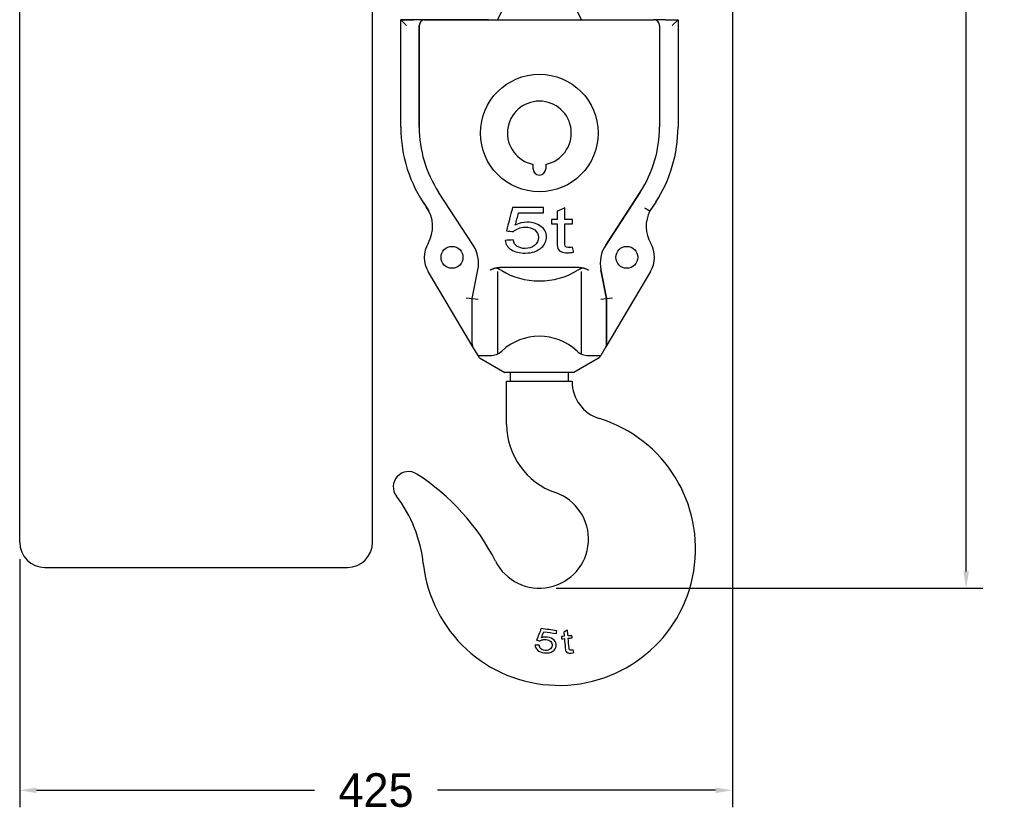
# Model space of a CAD drawing. Header units: millimetres. Extents: x 4495 to 7924, y 3906 to 6331.
# Tile 3 of 40: x 5264 to 5850, y 4889 to 5361. Entities that reach past the tile are written whole.
import ezdxf

# ---------------------------------------------------------------- set-up
doc = ezdxf.new("R2010")
doc.units = ezdxf.units.MM
doc.dimstyles.get("Standard").update_dxf_attribs({"dimtxt": 20, "dimasz": 10, "dimexe": 10, "dimexo": 10, "dimgap": 10, "dimtad": 0, "dimtih": 1, "dimtoh": 1, "dimdsep": 46, "dimtxsty": 'Standard', "dimcen": 0.09, "dimadec": 0, "dimazin": 0, "dimtfac": 1, "dimtofl": 0, "dimtmove": 0, "dimatfit": 3, "dimfxl": 0, "dimtolj": 1, "dimtzin": 0, "dimarcsym": 0})

# ---------------------------------------------------------------- blocks, each defined once
blk = doc.blocks.new('*D10')
at = {"color": 0, "lineweight": -2}
for p, q in [((5650.03, 5848.3), (5837.49, 5848.3)), ((5827.49, 5838.3), (5827.49, 5455.48)), ((5827.49, 5032.66), (5827.49, 5415.48)), ((5583.53, 5022.66), (5837.49, 5022.66))]:
    blk.add_line(p, q, dxfattribs=at)
at = {"color": 0, "lineweight": 18}
for points in [[(5825.82, 5838.3), (5829.16, 5838.3), (5827.49, 5848.3)], [(5825.82, 5032.66), (5829.16, 5032.66), (5827.49, 5022.66)]]:
    blk.add_solid(points, dxfattribs=at)
at = {"layer": 'Defpoints', "color": 0, "lineweight": 18}
for p in [(5640.03, 5848.3), (5573.53, 5022.66), (5827.49, 5022.66)]:
    blk.add_point(p, dxfattribs=at)
at = {"color": 0, "lineweight": 18, "insert": (5827.49, 5435.48), "char_height": 20, "attachment_point": 5}
blk.add_mtext('\\A1;830', dxfattribs=at)
blk = doc.blocks.new('*D15')
at = {"color": 0, "lineweight": -2}
for p, q in [((5688.4, 5532.92), (5688.4, 4892.35)), ((5264.28, 5040.05), (5264.28, 4892.35)), ((5274.28, 4902.35), (5439.67, 4902.35)), ((5678.4, 4902.35), (5513.01, 4902.35))]:
    blk.add_line(p, q, dxfattribs=at)
at = {"color": 0, "lineweight": 18}
for points in [[(5274.28, 4904.02), (5274.28, 4900.69), (5264.28, 4902.35)], [(5678.4, 4904.02), (5678.4, 4900.69), (5688.4, 4902.35)]]:
    blk.add_solid(points, dxfattribs=at)
at = {"layer": 'Defpoints', "color": 0, "lineweight": 18}
for p in [(5688.4, 5542.92), (5264.28, 5050.05), (5688.4, 4902.35)]:
    blk.add_point(p, dxfattribs=at)
at = {"color": 0, "lineweight": 18, "insert": (5476.34, 4902.35), "char_height": 20, "attachment_point": 5}
blk.add_mtext('\\A1;425', dxfattribs=at)

msp = doc.modelspace()

# ---------------------------------------------------------------- linework, layer by layer
for p, q in [((5264.285, 5050.054), (5264.285, 5443.054)), ((5474.285, 5050.054), (5474.285, 5443.054)), ((5548.535, 5361.16), (5560.83, 5385.363)), ((5586.24, 5385.363), (5598.535, 5361.16)), ((5491.035, 5361.16), (5498.535, 5361.16)), ((5497.378, 5361.16), (5491.035, 5361.16)), ((5491.035, 5361.16), (5494.535, 5357.66)), ((5491.035, 5297.166), (5491.035, 5361.16)), ((5502.035, 5297.166), (5502.035, 5357.66)), ((5502.035, 5357.66), (5502.035, 5297.166)), ((5502.035, 5297.166), (5502.035, 5357.66)), ((5505.535, 5361.16), (5641.535, 5361.16)), ((5648.535, 5361.16), (5641.535, 5361.16)), ((5645.035, 5357.66), (5645.035, 5297.166)), ((5645.035, 5357.66), (5645.035, 5297.166)), ((5648.535, 5361.16), (5656.035, 5361.16)), ((5648.535, 5361.16), (5656.035, 5361.16)), ((5652.535, 5357.66), (5656.035, 5361.16)), ((5656.035, 5361.16), (5656.035, 5297.166)), ((5656.035, 5361.16), (5656.035, 5297.166)), ((5569.785, 5272.41), (5569.785, 5275.033)), ((5577.285, 5275.033), (5577.285, 5272.41)), ((5534.078, 5226.998), (5513.505, 5258.561)), ((5534.078, 5226.998), (5513.505, 5258.561)), ((5612.992, 5226.998), (5633.564, 5258.561)), ((5633.564, 5258.561), (5612.992, 5226.998)), ((5633.564, 5258.561), (5612.992, 5226.998)), ((5504.29, 5252.555), (5507.727, 5247.281)), ((5642.78, 5252.555), (5639.343, 5247.281)), ((5527.026, 5178.109), (5507.349, 5211.233)), ((5527.026, 5178.109), (5507.349, 5211.233)), ((5533.535, 5195.16), (5536.934, 5212.155)), ((5548.535, 5211.239), (5548.535, 5162.103)), ((5597.136, 5213.66), (5549.934, 5213.66)), ((5598.535, 5162.103), (5598.535, 5211.239)), ((5613.535, 5195.16), (5610.136, 5212.155)), ((5610.136, 5212.155), (5613.535, 5195.16)), ((5639.721, 5211.233), (5620.044, 5178.109)), ((5639.721, 5211.233), (5620.044, 5178.109)), ((5530.035, 5195.506), (5533.535, 5195.16)), ((5533.535, 5168.113), (5533.535, 5195.16)), ((5533.535, 5195.16), (5537.035, 5194.813)), ((5610.035, 5194.813), (5613.535, 5195.16)), ((5613.535, 5195.16), (5617.035, 5195.506)), ((5613.535, 5168.104), (5613.535, 5195.16)), ((5613.535, 5195.16), (5613.535, 5168.113)), ((5534.026, 5166.325), (5527.026, 5178.109)), ((5620.044, 5178.109), (5613.044, 5166.325)), ((5537.035, 5161.26), (5534.026, 5166.325)), ((5613.044, 5166.325), (5610.035, 5161.26)), ((5537.035, 5161.26), (5537.095, 5161.16)), ((5537.095, 5161.16), (5544.295, 5161.16)), ((5537.928, 5159.757), (5537.095, 5161.16)), ((5537.928, 5159.757), (5553.035, 5151.16)), ((5609.142, 5159.757), (5594.035, 5151.16)), ((5602.775, 5161.16), (5609.975, 5161.16)), ((5609.975, 5161.16), (5609.142, 5159.757)), ((5609.975, 5161.16), (5610.035, 5161.26)), ((5594.035, 5151.16), (5553.035, 5151.16)), ((5556.185, 5151.16), (5556.185, 5145.96)), ((5590.885, 5145.96), (5590.885, 5151.16)), ((5554.035, 5120.231), (5554.035, 5145.96)), ((5554.035, 5145.96), (5593.035, 5145.96)), ((5593.035, 5145.96), (5593.035, 5145.661)), ((5279.285, 5035.054), (5459.285, 5035.054))]:
    msp.add_line(p, q)
for centre, radius in [((5573.535, 5293.66), 35), ((5521.535, 5219.66), 6.5), ((5625.535, 5219.66), 6.5)]:
    msp.add_circle(centre, radius)
for centre, radius, start, end in [((5505.535, 5357.66), 3.5, 90, 180), ((5641.535, 5357.66), 3.5, 0, 90), ((5573.535, 5293.66), 19, 281.383113, 258.616887), ((5572.735, 5297.166), 81.7, 180, 215.554002), ((5572.735, 5297.166), 81.7, 180, 215.554002), ((5572.735, 5297.166), 70.7, 180, 213.095734), ((5572.735, 5297.166), 70.7, 180, 213.095734), ((5572.735, 5297.166), 70.7, 180, 213.095734), ((5574.335, 5297.166), 70.7, 326.904266, 0), ((5574.335, 5297.166), 70.7, 326.904266, 0), ((5574.335, 5297.166), 70.7, 326.904266, 0), ((5574.335, 5297.166), 81.7, 326.904266, 0), ((5574.335, 5297.166), 81.7, 326.904266, 0), ((5573.535, 5272.41), 3.75, 180, 0), ((5489.995, 5238.031), 20, 329.780511, 35.554002), ((5489.995, 5238.031), 20, 329.780511, 35.554002), ((5657.075, 5238.031), 20, 152.449394, 210.219489), ((5657.075, 5238.031), 20, 152.449394, 210.219489), ((5521.535, 5219.66), 16.5, 149.780511, 210.712), ((5521.535, 5219.66), 16.5, 149.780511, 210.712), ((5517.322, 5216.077), 20, 348.690068, 33.095734), ((5517.322, 5216.077), 20, 348.690068, 33.095734), ((5517.322, 5216.077), 20, 348.690068, 33.095734), ((5629.747, 5216.077), 20, 146.904266, 191.309932), ((5629.747, 5216.077), 20, 146.904266, 191.309932), ((5629.747, 5216.077), 20, 146.904266, 191.309932), ((5625.535, 5219.66), 16.5, 329.288, 30.219489), ((5625.535, 5219.66), 16.5, 329.288, 30.219489), ((5537.035, 5168.113), 3.5, 180, 210.712), ((5573.535, 5139.736), 32.924, 47.061395, 132.938605), ((5610.035, 5168.113), 3.5, 329.288, 0), ((5544.295, 5171.16), 10, 270, 312.938605), ((5602.775, 5171.16), 10, 227.061395, 270), ((5616.035, 5145.661), 23, 180, 252.822046), ((5585.246, 5046.061), 81.25, 186.192, 72.822046), ((5597.035, 5120.231), 43, 180, 251.018702), ((5495.683, 5082.992), 9.095, 57.318299, 217.283749), ((5428.913, 4978.914), 132.749, 26.781525, 57.318299), ((5424.231, 5028.592), 80.71, 6.192, 37.283749), ((5573.535, 5051.91), 29.25, 206.781525, 71.018702), ((5279.285, 5050.054), 15, 180, 270), ((5459.285, 5050.054), 15, 270, 0)]:
    msp.add_arc(centre, radius, start, end)
for centre, major_axis, start_param, end_param in [((5544.295, 5206.703), (-10, 0), 3.9613134, 4.401407), ((5573.535, 5228.563), (-32.924, 0), 0.8218791, 2.3197116), ((5602.775, 5206.703), (-10, 0), 5.0233709, 5.4634709)]:
    msp.add_ellipse(centre, major_axis=major_axis, ratio=0.6956522, start_param=start_param, end_param=end_param)
for points, knots in [([(5505.01, 5361.16), (5505.033, 5361.16), (5505.057, 5361.16), (5505.135, 5361.16), (5505.297, 5361.16), (5505.681, 5361.16), (5506.015, 5361.16), (5506.693, 5361.16), (5507.156, 5361.16), (5508.102, 5361.16), (5508.587, 5361.16), (5509.576, 5361.16), (5510.208, 5361.16), (5510.922, 5361.16), (5511.118, 5361.16), (5511.25, 5361.16), (5511.315, 5361.16), (5511.645, 5361.16), (5511.909, 5361.16), (5512.705, 5361.16), (5513.239, 5361.16), (5514.317, 5361.16), (5514.859, 5361.16), (5515.952, 5361.16), (5516.502, 5361.16), (5517.334, 5361.16), (5517.612, 5361.16), (5517.961, 5361.16), (5518.031, 5361.16), (5518.171, 5361.16), (5518.241, 5361.16), (5518.451, 5361.16), (5518.59, 5361.16), (5519.288, 5361.16), (5519.843, 5361.16), (5520.946, 5361.16), (5521.495, 5361.16), (5522.584, 5361.16), (5523.126, 5361.16), (5524.203, 5361.16), (5524.737, 5361.16), (5525.335, 5361.16), (5525.402, 5361.16), (5525.534, 5361.16), (5525.732, 5361.16), (5526.19, 5361.16), (5526.577, 5361.16), (5527.344, 5361.16), (5527.844, 5361.16), (5528.825, 5361.16), (5529.306, 5361.16), (5530.246, 5361.16), (5530.706, 5361.16), (5531.268, 5361.16), (5531.38, 5361.16), (5531.546, 5361.16), (5531.602, 5361.16), (5531.712, 5361.16), (5531.986, 5361.16), (5532.254, 5361.16), (5532.885, 5361.16), (5533.29, 5361.16), (5534.067, 5361.16), (5534.44, 5361.16), (5535.154, 5361.16), (5535.495, 5361.16), (5535.983, 5361.16), (5536.142, 5361.16), (5536.374, 5361.16), (5536.45, 5361.16), (5536.6, 5361.16), (5536.673, 5361.16), (5537.036, 5361.16), (5537.305, 5361.16), (5537.805, 5361.16), (5538.265, 5361.16), (5538.647, 5361.16), (5538.904, 5361.16), (5538.984, 5361.16), (5539.098, 5361.16), (5539.152, 5361.16), (5539.204, 5361.16), (5539.238, 5361.16), (5539.255, 5361.16), (5539.402, 5361.16), (5539.511, 5361.16), (5539.686, 5361.16), (5539.752, 5361.16), (5539.842, 5361.16), (5539.866, 5361.16), (5539.872, 5361.16), (5539.853, 5361.16), (5539.803, 5361.16), (5539.792, 5361.16), (5539.773, 5361.16), (5539.766, 5361.16), (5539.752, 5361.16), (5539.715, 5361.16), (5539.67, 5361.16), (5539.546, 5361.16), (5539.443, 5361.16), (5539.196, 5361.16), (5539.053, 5361.16), (5538.725, 5361.16), (5538.541, 5361.16), (5538.235, 5361.16), (5538.127, 5361.16), (5537.987, 5361.16), (5537.958, 5361.16), (5537.901, 5361.16), (5537.872, 5361.16), (5537.784, 5361.16), (5537.724, 5361.16), (5537.419, 5361.16), (5537.157, 5361.16), (5536.6, 5361.16), (5536.304, 5361.16), (5535.678, 5361.16), (5535.349, 5361.16), (5534.655, 5361.16), (5534.291, 5361.16), (5533.815, 5361.16), (5533.718, 5361.16), (5533.524, 5361.16), (5533.23, 5361.16), (5532.93, 5361.16), (5532.319, 5361.16), (5531.899, 5361.16), (5531.037, 5361.16), (5530.594, 5361.16), (5529.684, 5361.16), (5529.217, 5361.16), (5528.5, 5361.16), (5528.258, 5361.16), (5527.89, 5361.16), (5527.767, 5361.16), (5527.52, 5361.16), (5527.396, 5361.16), (5526.773, 5361.16), (5526.267, 5361.16), (5525.497, 5361.16), (5525.239, 5361.16), (5524.72, 5361.16), (5524.459, 5361.16), (5523.934, 5361.16), (5523.671, 5361.16), (5523.275, 5361.16), (5523.143, 5361.16), (5522.878, 5361.16), (5522.746, 5361.16), (5522.548, 5361.16), (5522.482, 5361.16), (5522.351, 5361.16), (5522.285, 5361.16), (5522.154, 5361.16), (5522.089, 5361.16), (5521.959, 5361.16), (5521.894, 5361.16), (5521.799, 5361.16), (5521.768, 5361.16), (5521.706, 5361.16), (5521.675, 5361.16), (5521.631, 5361.16), (5521.617, 5361.16), (5521.589, 5361.16), (5521.576, 5361.16), (5521.559, 5361.16), (5521.553, 5361.16), (5521.544, 5361.16), (5521.54, 5361.16), (5521.536, 5361.16), (5521.535, 5361.16), (5521.534, 5361.16), (5521.534, 5361.16), (5521.535, 5361.16), (5521.536, 5361.16), (5521.539, 5361.16), (5521.541, 5361.16), (5521.546, 5361.16), (5521.548, 5361.16), (5521.554, 5361.16), (5521.557, 5361.16), (5521.567, 5361.16), (5521.574, 5361.16), (5521.589, 5361.16), (5521.596, 5361.16), (5521.612, 5361.16), (5521.62, 5361.16), (5521.644, 5361.16), (5521.66, 5361.16), (5521.693, 5361.16), (5521.71, 5361.16), (5521.744, 5361.16), (5521.761, 5361.16), (5521.795, 5361.16), (5521.812, 5361.16), (5521.863, 5361.16), (5521.897, 5361.16), (5521.999, 5361.16), (5522.068, 5361.16), (5522.205, 5361.16), (5522.274, 5361.16), (5522.412, 5361.16), (5522.481, 5361.16), (5522.619, 5361.16), (5522.688, 5361.16), (5522.895, 5361.16), (5523.032, 5361.16), (5523.306, 5361.16), (5523.442, 5361.16), (5523.852, 5361.16), (5524.124, 5361.16), (5524.666, 5361.16), (5524.936, 5361.16), (5525.341, 5361.16), (5525.475, 5361.16), (5525.743, 5361.16), (5525.877, 5361.16), (5526.276, 5361.16), (5526.54, 5361.16), (5527.326, 5361.16), (5527.842, 5361.16), (5528.86, 5361.16), (5529.362, 5361.16), (5530.105, 5361.16), (5530.35, 5361.16), (5530.655, 5361.16), (5530.716, 5361.16), (5530.837, 5361.16), (5530.898, 5361.16), (5531.079, 5361.16), (5531.199, 5361.16), (5531.796, 5361.16), (5532.261, 5361.16), (5533.169, 5361.16), (5533.61, 5361.16), (5534.471, 5361.16), (5534.89, 5361.16), (5535.704, 5361.16), (5536.1, 5361.16), (5536.868, 5361.16), (5537.236, 5361.16), (5537.94, 5361.16), (5538.277, 5361.16), (5538.92, 5361.16), (5539.226, 5361.16), (5539.808, 5361.16), (5540.084, 5361.16), (5540.474, 5361.16), (5540.601, 5361.16), (5540.784, 5361.16), (5540.845, 5361.16), (5540.963, 5361.16), (5541.021, 5361.16), (5541.306, 5361.16), (5541.515, 5361.16), (5541.899, 5361.16), (5542.073, 5361.16), (5542.386, 5361.16), (5542.525, 5361.16), (5542.768, 5361.16), (5542.871, 5361.16), (5543, 5361.16), (5543.039, 5361.16), (5543.09, 5361.16), (5543.106, 5361.16), (5543.135, 5361.16), (5543.148, 5361.16), (5543.21, 5361.16), (5543.241, 5361.16), (5543.266, 5361.16), (5543.26, 5361.16), (5543.212, 5361.16), (5543.17, 5361.16), (5543.05, 5361.16), (5542.972, 5361.16), (5542.828, 5361.16), (5542.775, 5361.16), (5542.689, 5361.16), (5542.659, 5361.16), (5542.597, 5361.16), (5542.436, 5361.16), (5542.249, 5361.16), (5541.916, 5361.16), (5541.549, 5361.16), (5541.116, 5361.16), (5540.65, 5361.16), (5540.4, 5361.16), (5540, 5361.16), (5539.862, 5361.16), (5539.685, 5361.16), (5539.649, 5361.16), (5539.577, 5361.16), (5539.541, 5361.16), (5539.431, 5361.16), (5539.357, 5361.16), (5538.984, 5361.16), (5538.671, 5361.16), (5538.019, 5361.16), (5537.679, 5361.16), (5536.973, 5361.16), (5536.606, 5361.16), (5535.846, 5361.16), (5535.453, 5361.16), (5534.842, 5361.16), (5534.635, 5361.16), (5534.32, 5361.16), (5534.213, 5361.16), (5534, 5361.16), (5533.892, 5361.16), (5533.352, 5361.16), (5532.911, 5361.16), (5532.011, 5361.16), (5531.552, 5361.16), (5530.617, 5361.16), (5529.665, 5361.16), (5528.677, 5361.16), (5527.923, 5361.16), (5527.67, 5361.16), (5527.286, 5361.16), (5527.158, 5361.16), (5526.964, 5361.16), (5526.899, 5361.16), (5526.77, 5361.16), (5526.187, 5361.16), (5525.6, 5361.16), (5524.55, 5361.16), (5524.022, 5361.16), (5522.96, 5361.16), (5522.425, 5361.16), (5521.351, 5361.16), (5520.81, 5361.16), (5519.995, 5361.16), (5519.722, 5361.16), (5519.312, 5361.16), (5519.106, 5361.16), (5518.9, 5361.16), (5518.763, 5361.16), (5518.694, 5361.16), (5518.077, 5361.16), (5517.53, 5361.16), (5516.444, 5361.16), (5515.363, 5361.16), (5514.293, 5361.16), (5513.229, 5361.16), (5512.7, 5361.16), (5511.648, 5361.16), (5511.124, 5361.16), (5510.539, 5361.16), (5510.474, 5361.16), (5510.344, 5361.16), (5510.15, 5361.16), (5509.7, 5361.16), (5509.319, 5361.16), (5508.564, 5361.16), (5508.069, 5361.16), (5507.097, 5361.16), (5506.141, 5361.16), (5505.22, 5361.16), (5504.316, 5361.16), (5503.817, 5361.16), (5503.329, 5361.16), (5503.221, 5361.16), (5503.167, 5361.16), (5503.006, 5361.16), (5502.686, 5361.16), (5502.374, 5361.16), (5501.761, 5361.16), (5501.365, 5361.16), (5500.601, 5361.16), (5500.232, 5361.16), (5499.52, 5361.16), (5499.178, 5361.16), (5498.519, 5361.16), (5498.203, 5361.16), (5497.826, 5361.16), (5497.751, 5361.16), (5497.64, 5361.16), (5497.604, 5361.16), (5497.531, 5361.16), (5497.35, 5361.16), (5497.176, 5361.16), (5496.772, 5361.16), (5496.519, 5361.16), (5496.046, 5361.16), (5495.826, 5361.16), (5495.419, 5361.16), (5495.232, 5361.16), (5494.892, 5361.16), (5494.738, 5361.16), (5494.568, 5361.16), (5494.535, 5361.16), (5494.471, 5361.16), (5494.44, 5361.16), (5494.351, 5361.16), (5494.296, 5361.16), (5494.145, 5361.16), (5494.063, 5361.16), (5493.974, 5361.16), (5493.952, 5361.16), (5493.933, 5361.16)], [0, 0, 0, 0, 0.0004724, 0.0004724, 0.0015564, 0.0037246, 0.0080608, 0.0080608, 0.0167333, 0.0167333, 0.0254057, 0.0254057, 0.0340782, 0.0362463, 0.0373304, 0.0373304, 0.0384144, 0.0384144, 0.0427507, 0.0427507, 0.0514231, 0.0514231, 0.0600956, 0.0600956, 0.068768, 0.068768, 0.0731043, 0.0731043, 0.0741883, 0.0741883, 0.0752724, 0.0752724, 0.0774405, 0.0774405, 0.086113, 0.086113, 0.0947854, 0.0947854, 0.1034579, 0.1034579, 0.1121304, 0.1121304, 0.1132144, 0.1132144, 0.1142985, 0.1164666, 0.1208028, 0.1208028, 0.1294753, 0.1294753, 0.1381478, 0.1381478, 0.1468202, 0.1468202, 0.1489883, 0.1489883, 0.1500724, 0.1500724, 0.1511565, 0.1554927, 0.1554927, 0.1641652, 0.1641652, 0.1728376, 0.1728376, 0.1815101, 0.1815101, 0.1858463, 0.1858463, 0.1880144, 0.1880144, 0.1901826, 0.1901826, 0.198855, 0.198855, 0.2075275, 0.2161999, 0.2161999, 0.2205362, 0.2205362, 0.2227043, 0.2237884, 0.2237884, 0.2248724, 0.2248724, 0.2335449, 0.2335449, 0.2422173, 0.2422173, 0.2508898, 0.2508898, 0.2595623, 0.2595623, 0.2617304, 0.2617304, 0.2628144, 0.2628144, 0.2638985, 0.2682347, 0.2682347, 0.2769072, 0.2769072, 0.2855797, 0.2855797, 0.2942521, 0.2942521, 0.2985884, 0.2985884, 0.2996724, 0.2996724, 0.3007565, 0.3007565, 0.3029246, 0.3029246, 0.3115971, 0.3115971, 0.3202695, 0.3202695, 0.328942, 0.328942, 0.3376145, 0.3376145, 0.3397826, 0.3397826, 0.3419507, 0.3462869, 0.3462869, 0.3549594, 0.3549594, 0.3636319, 0.3636319, 0.3723043, 0.3723043, 0.3766405, 0.3766405, 0.3788087, 0.3788087, 0.3809768, 0.3809768, 0.3896492, 0.3896492, 0.3939855, 0.3939855, 0.3983217, 0.3983217, 0.4026579, 0.4026579, 0.4048261, 0.4048261, 0.4069942, 0.4069942, 0.4080782, 0.4080782, 0.4091623, 0.4091623, 0.4102464, 0.4102464, 0.4113304, 0.4113304, 0.4118724, 0.4118724, 0.4124145, 0.4124145, 0.4126855, 0.4126855, 0.4129565, 0.4129565, 0.413092, 0.413092, 0.4132275, 0.4132275, 0.4132953, 0.4132953, 0.413363, 0.413363, 0.4134308, 0.4134308, 0.4134985, 0.4134985, 0.4135663, 0.4135663, 0.413634, 0.413634, 0.4137695, 0.4137695, 0.413905, 0.413905, 0.4140406, 0.4140406, 0.4143116, 0.4143116, 0.4145826, 0.4145826, 0.4148536, 0.4148536, 0.4151246, 0.4151246, 0.4156666, 0.4156666, 0.4167507, 0.4167507, 0.4178348, 0.4178348, 0.4189188, 0.4189188, 0.4200029, 0.4200029, 0.422171, 0.422171, 0.4243391, 0.4243391, 0.4286753, 0.4286753, 0.4330116, 0.4330116, 0.4351797, 0.4351797, 0.4373478, 0.4373478, 0.441684, 0.441684, 0.4503565, 0.4503565, 0.459029, 0.459029, 0.4633652, 0.4633652, 0.4644493, 0.4644493, 0.4655333, 0.4655333, 0.4677014, 0.4677014, 0.4763739, 0.4763739, 0.4850464, 0.4850464, 0.4937188, 0.4937188, 0.5023913, 0.5023913, 0.5110638, 0.5110638, 0.5197362, 0.5197362, 0.5284087, 0.5284087, 0.5370812, 0.5370812, 0.5414174, 0.5414174, 0.5435855, 0.5435855, 0.5457536, 0.5457536, 0.5544261, 0.5544261, 0.5630985, 0.5630985, 0.571771, 0.571771, 0.5804435, 0.5804435, 0.5847797, 0.5847797, 0.5869478, 0.5869478, 0.5891159, 0.5891159, 0.5977884, 0.5977884, 0.6064609, 0.6064609, 0.6151333, 0.6151333, 0.6238058, 0.6238058, 0.628142, 0.628142, 0.6303101, 0.6303101, 0.6324783, 0.6411507, 0.6411507, 0.6498232, 0.6584957, 0.6584957, 0.6671681, 0.6671681, 0.6715044, 0.6715044, 0.6725884, 0.6725884, 0.6736725, 0.6736725, 0.6758406, 0.6758406, 0.6845131, 0.6845131, 0.6931855, 0.6931855, 0.701858, 0.701858, 0.7105304, 0.7105304, 0.7148667, 0.7148667, 0.7170348, 0.7170348, 0.7192029, 0.7192029, 0.7278754, 0.7278754, 0.7365478, 0.7365478, 0.7452203, 0.7538928, 0.7538928, 0.758229, 0.758229, 0.7603971, 0.7603971, 0.7614812, 0.7614812, 0.7625652, 0.7712377, 0.7712377, 0.7799102, 0.7799102, 0.7885826, 0.7885826, 0.7972551, 0.7972551, 0.8015913, 0.8015913, 0.8037594, 0.8048435, 0.8048435, 0.8059276, 0.8059276, 0.8146, 0.8146, 0.8232725, 0.831945, 0.831945, 0.8406174, 0.8406174, 0.8492899, 0.8492899, 0.8503739, 0.8503739, 0.851458, 0.8536261, 0.8579624, 0.8579624, 0.8666348, 0.8666348, 0.8753073, 0.8839797, 0.8839797, 0.8926522, 0.8937363, 0.8937363, 0.8948203, 0.8948203, 0.8969884, 0.9013247, 0.9013247, 0.9099971, 0.9099971, 0.9186696, 0.9186696, 0.9273421, 0.9273421, 0.9360145, 0.9360145, 0.9381827, 0.9381827, 0.9392667, 0.9392667, 0.9403508, 0.944687, 0.944687, 0.9533595, 0.9533595, 0.9620319, 0.9620319, 0.9707044, 0.9707044, 0.9793769, 0.9793769, 0.981545, 0.981545, 0.9837131, 0.9837131, 0.9880493, 0.9880493, 0.9967218, 0.9967218, 1, 1, 1, 1]), ([(5505.01, 5361.16), (5505.033, 5361.16), (5505.057, 5361.16), (5505.135, 5361.16), (5505.297, 5361.16), (5505.681, 5361.16), (5506.015, 5361.16), (5506.693, 5361.16), (5507.156, 5361.16), (5508.102, 5361.16), (5508.587, 5361.16), (5509.576, 5361.16), (5510.208, 5361.16), (5510.922, 5361.16), (5511.118, 5361.16), (5511.25, 5361.16), (5511.315, 5361.16), (5511.645, 5361.16), (5511.909, 5361.16), (5512.705, 5361.16), (5513.239, 5361.16), (5514.317, 5361.16), (5514.859, 5361.16), (5515.952, 5361.16), (5516.502, 5361.16), (5517.334, 5361.16), (5517.612, 5361.16), (5517.961, 5361.16), (5518.031, 5361.16), (5518.171, 5361.16), (5518.241, 5361.16), (5518.451, 5361.16), (5518.59, 5361.16), (5519.288, 5361.16), (5519.843, 5361.16), (5520.946, 5361.16), (5521.495, 5361.16), (5522.584, 5361.16), (5523.126, 5361.16), (5524.203, 5361.16), (5524.737, 5361.16), (5525.335, 5361.16), (5525.402, 5361.16), (5525.534, 5361.16), (5525.732, 5361.16), (5526.19, 5361.16), (5526.577, 5361.16), (5527.344, 5361.16), (5527.844, 5361.16), (5528.825, 5361.16), (5529.306, 5361.16), (5530.246, 5361.16), (5530.706, 5361.16), (5531.268, 5361.16), (5531.38, 5361.16), (5531.546, 5361.16), (5531.602, 5361.16), (5531.712, 5361.16), (5531.986, 5361.16), (5532.254, 5361.16), (5532.885, 5361.16), (5533.29, 5361.16), (5534.067, 5361.16), (5534.44, 5361.16), (5535.154, 5361.16), (5535.495, 5361.16), (5535.983, 5361.16), (5536.142, 5361.16), (5536.374, 5361.16), (5536.45, 5361.16), (5536.6, 5361.16), (5536.673, 5361.16), (5537.036, 5361.16), (5537.305, 5361.16), (5537.805, 5361.16), (5538.265, 5361.16), (5538.647, 5361.16), (5538.904, 5361.16), (5538.984, 5361.16), (5539.098, 5361.16), (5539.152, 5361.16), (5539.204, 5361.16), (5539.238, 5361.16), (5539.255, 5361.16), (5539.402, 5361.16), (5539.511, 5361.16), (5539.686, 5361.16), (5539.752, 5361.16), (5539.842, 5361.16), (5539.866, 5361.16), (5539.872, 5361.16), (5539.853, 5361.16), (5539.803, 5361.16), (5539.792, 5361.16), (5539.773, 5361.16), (5539.766, 5361.16), (5539.752, 5361.16), (5539.715, 5361.16), (5539.67, 5361.16), (5539.546, 5361.16), (5539.443, 5361.16), (5539.196, 5361.16), (5539.053, 5361.16), (5538.725, 5361.16), (5538.541, 5361.16), (5538.235, 5361.16), (5538.127, 5361.16), (5537.987, 5361.16), (5537.958, 5361.16), (5537.901, 5361.16), (5537.872, 5361.16), (5537.784, 5361.16), (5537.724, 5361.16), (5537.419, 5361.16), (5537.157, 5361.16), (5536.6, 5361.16), (5536.304, 5361.16), (5535.678, 5361.16), (5535.349, 5361.16), (5534.655, 5361.16), (5534.291, 5361.16), (5533.815, 5361.16), (5533.718, 5361.16), (5533.524, 5361.16), (5533.23, 5361.16), (5532.93, 5361.16), (5532.319, 5361.16), (5531.899, 5361.16), (5531.037, 5361.16), (5530.594, 5361.16), (5529.684, 5361.16), (5529.217, 5361.16), (5528.5, 5361.16), (5528.258, 5361.16), (5527.89, 5361.16), (5527.767, 5361.16), (5527.52, 5361.16), (5527.396, 5361.16), (5526.773, 5361.16), (5526.267, 5361.16), (5525.497, 5361.16), (5525.239, 5361.16), (5524.72, 5361.16), (5524.459, 5361.16), (5523.934, 5361.16), (5523.671, 5361.16), (5523.275, 5361.16), (5523.143, 5361.16), (5522.878, 5361.16), (5522.746, 5361.16), (5522.548, 5361.16), (5522.482, 5361.16), (5522.351, 5361.16), (5522.285, 5361.16), (5522.154, 5361.16), (5522.089, 5361.16), (5521.959, 5361.16), (5521.894, 5361.16), (5521.799, 5361.16), (5521.768, 5361.16), (5521.706, 5361.16), (5521.675, 5361.16), (5521.631, 5361.16), (5521.617, 5361.16), (5521.589, 5361.16), (5521.576, 5361.16), (5521.559, 5361.16), (5521.553, 5361.16), (5521.544, 5361.16), (5521.54, 5361.16), (5521.536, 5361.16), (5521.535, 5361.16), (5521.534, 5361.16), (5521.534, 5361.16), (5521.535, 5361.16), (5521.536, 5361.16), (5521.539, 5361.16), (5521.541, 5361.16), (5521.546, 5361.16), (5521.548, 5361.16), (5521.554, 5361.16), (5521.557, 5361.16), (5521.567, 5361.16), (5521.574, 5361.16), (5521.589, 5361.16), (5521.596, 5361.16), (5521.612, 5361.16), (5521.62, 5361.16), (5521.644, 5361.16), (5521.66, 5361.16), (5521.693, 5361.16), (5521.71, 5361.16), (5521.744, 5361.16), (5521.761, 5361.16), (5521.795, 5361.16), (5521.812, 5361.16), (5521.863, 5361.16), (5521.897, 5361.16), (5521.999, 5361.16), (5522.068, 5361.16), (5522.205, 5361.16), (5522.274, 5361.16), (5522.412, 5361.16), (5522.481, 5361.16), (5522.619, 5361.16), (5522.688, 5361.16), (5522.895, 5361.16), (5523.032, 5361.16), (5523.306, 5361.16), (5523.442, 5361.16), (5523.852, 5361.16), (5524.124, 5361.16), (5524.666, 5361.16), (5524.936, 5361.16), (5525.341, 5361.16), (5525.475, 5361.16), (5525.743, 5361.16), (5525.877, 5361.16), (5526.276, 5361.16), (5526.54, 5361.16), (5527.326, 5361.16), (5527.842, 5361.16), (5528.86, 5361.16), (5529.362, 5361.16), (5530.105, 5361.16), (5530.35, 5361.16), (5530.655, 5361.16), (5530.716, 5361.16), (5530.837, 5361.16), (5530.898, 5361.16), (5531.079, 5361.16), (5531.199, 5361.16), (5531.796, 5361.16), (5532.261, 5361.16), (5533.169, 5361.16), (5533.61, 5361.16), (5534.471, 5361.16), (5534.89, 5361.16), (5535.704, 5361.16), (5536.1, 5361.16), (5536.868, 5361.16), (5537.236, 5361.16), (5537.94, 5361.16), (5538.277, 5361.16), (5538.92, 5361.16), (5539.226, 5361.16), (5539.808, 5361.16), (5540.084, 5361.16), (5540.474, 5361.16), (5540.601, 5361.16), (5540.784, 5361.16), (5540.845, 5361.16), (5540.963, 5361.16), (5541.021, 5361.16), (5541.306, 5361.16), (5541.515, 5361.16), (5541.899, 5361.16), (5542.073, 5361.16), (5542.386, 5361.16), (5542.525, 5361.16), (5542.768, 5361.16), (5542.871, 5361.16), (5543, 5361.16), (5543.039, 5361.16), (5543.09, 5361.16), (5543.106, 5361.16), (5543.135, 5361.16), (5543.148, 5361.16), (5543.21, 5361.16), (5543.241, 5361.16), (5543.266, 5361.16), (5543.26, 5361.16), (5543.212, 5361.16), (5543.17, 5361.16), (5543.05, 5361.16), (5542.972, 5361.16), (5542.828, 5361.16), (5542.775, 5361.16), (5542.689, 5361.16), (5542.659, 5361.16), (5542.597, 5361.16), (5542.436, 5361.16), (5542.249, 5361.16), (5541.916, 5361.16), (5541.549, 5361.16), (5541.116, 5361.16), (5540.65, 5361.16), (5540.4, 5361.16), (5540, 5361.16), (5539.862, 5361.16), (5539.685, 5361.16), (5539.649, 5361.16), (5539.577, 5361.16), (5539.541, 5361.16), (5539.431, 5361.16), (5539.357, 5361.16), (5538.984, 5361.16), (5538.671, 5361.16), (5538.019, 5361.16), (5537.679, 5361.16), (5536.973, 5361.16), (5536.606, 5361.16), (5535.846, 5361.16), (5535.453, 5361.16), (5534.842, 5361.16), (5534.635, 5361.16), (5534.32, 5361.16), (5534.213, 5361.16), (5534, 5361.16), (5533.892, 5361.16), (5533.352, 5361.16), (5532.911, 5361.16), (5532.011, 5361.16), (5531.552, 5361.16), (5530.617, 5361.16), (5529.665, 5361.16), (5528.677, 5361.16), (5527.923, 5361.16), (5527.67, 5361.16), (5527.286, 5361.16), (5527.158, 5361.16), (5526.964, 5361.16), (5526.899, 5361.16), (5526.77, 5361.16), (5526.187, 5361.16), (5525.6, 5361.16), (5524.55, 5361.16), (5524.022, 5361.16), (5522.96, 5361.16), (5522.425, 5361.16), (5521.351, 5361.16), (5520.81, 5361.16), (5519.995, 5361.16), (5519.722, 5361.16), (5519.312, 5361.16), (5519.106, 5361.16), (5518.9, 5361.16), (5518.763, 5361.16), (5518.694, 5361.16), (5518.077, 5361.16), (5517.53, 5361.16), (5516.444, 5361.16), (5515.363, 5361.16), (5514.293, 5361.16), (5513.229, 5361.16), (5512.7, 5361.16), (5511.648, 5361.16), (5511.124, 5361.16), (5510.539, 5361.16), (5510.474, 5361.16), (5510.344, 5361.16), (5510.15, 5361.16), (5509.7, 5361.16), (5509.319, 5361.16), (5508.564, 5361.16), (5508.069, 5361.16), (5507.097, 5361.16), (5506.141, 5361.16), (5505.22, 5361.16), (5504.316, 5361.16), (5503.817, 5361.16), (5503.329, 5361.16), (5503.221, 5361.16), (5503.167, 5361.16), (5503.006, 5361.16), (5502.686, 5361.16), (5502.374, 5361.16), (5501.761, 5361.16), (5501.365, 5361.16), (5500.601, 5361.16), (5500.232, 5361.16), (5499.52, 5361.16), (5499.178, 5361.16), (5498.519, 5361.16), (5498.203, 5361.16), (5497.826, 5361.16), (5497.751, 5361.16), (5497.64, 5361.16), (5497.604, 5361.16), (5497.531, 5361.16), (5497.35, 5361.16), (5497.176, 5361.16), (5496.772, 5361.16), (5496.519, 5361.16), (5496.046, 5361.16), (5495.826, 5361.16), (5495.419, 5361.16), (5495.232, 5361.16), (5494.892, 5361.16), (5494.738, 5361.16), (5494.568, 5361.16), (5494.535, 5361.16), (5494.471, 5361.16), (5494.44, 5361.16), (5494.351, 5361.16), (5494.296, 5361.16), (5494.145, 5361.16), (5494.063, 5361.16), (5493.974, 5361.16), (5493.952, 5361.16), (5493.933, 5361.16)], [0, 0, 0, 0, 0.0004724, 0.0004724, 0.0015564, 0.0037246, 0.0080608, 0.0080608, 0.0167333, 0.0167333, 0.0254057, 0.0254057, 0.0340782, 0.0362463, 0.0373304, 0.0373304, 0.0384144, 0.0384144, 0.0427507, 0.0427507, 0.0514231, 0.0514231, 0.0600956, 0.0600956, 0.068768, 0.068768, 0.0731043, 0.0731043, 0.0741883, 0.0741883, 0.0752724, 0.0752724, 0.0774405, 0.0774405, 0.086113, 0.086113, 0.0947854, 0.0947854, 0.1034579, 0.1034579, 0.1121304, 0.1121304, 0.1132144, 0.1132144, 0.1142985, 0.1164666, 0.1208028, 0.1208028, 0.1294753, 0.1294753, 0.1381478, 0.1381478, 0.1468202, 0.1468202, 0.1489883, 0.1489883, 0.1500724, 0.1500724, 0.1511565, 0.1554927, 0.1554927, 0.1641652, 0.1641652, 0.1728376, 0.1728376, 0.1815101, 0.1815101, 0.1858463, 0.1858463, 0.1880144, 0.1880144, 0.1901826, 0.1901826, 0.198855, 0.198855, 0.2075275, 0.2161999, 0.2161999, 0.2205362, 0.2205362, 0.2227043, 0.2237884, 0.2237884, 0.2248724, 0.2248724, 0.2335449, 0.2335449, 0.2422173, 0.2422173, 0.2508898, 0.2508898, 0.2595623, 0.2595623, 0.2617304, 0.2617304, 0.2628144, 0.2628144, 0.2638985, 0.2682347, 0.2682347, 0.2769072, 0.2769072, 0.2855797, 0.2855797, 0.2942521, 0.2942521, 0.2985884, 0.2985884, 0.2996724, 0.2996724, 0.3007565, 0.3007565, 0.3029246, 0.3029246, 0.3115971, 0.3115971, 0.3202695, 0.3202695, 0.328942, 0.328942, 0.3376145, 0.3376145, 0.3397826, 0.3397826, 0.3419507, 0.3462869, 0.3462869, 0.3549594, 0.3549594, 0.3636319, 0.3636319, 0.3723043, 0.3723043, 0.3766406, 0.3766406, 0.3788087, 0.3788087, 0.3809768, 0.3809768, 0.3896492, 0.3896492, 0.3939855, 0.3939855, 0.3983217, 0.3983217, 0.4026579, 0.4026579, 0.4048261, 0.4048261, 0.4069942, 0.4069942, 0.4080782, 0.4080782, 0.4091623, 0.4091623, 0.4102464, 0.4102464, 0.4113304, 0.4113304, 0.4118724, 0.4118724, 0.4124145, 0.4124145, 0.4126855, 0.4126855, 0.4129565, 0.4129565, 0.413092, 0.413092, 0.4132275, 0.4132275, 0.4132953, 0.4132953, 0.413363, 0.413363, 0.4134308, 0.4134308, 0.4134985, 0.4134985, 0.4135663, 0.4135663, 0.413634, 0.413634, 0.4137695, 0.4137695, 0.413905, 0.413905, 0.4140406, 0.4140406, 0.4143116, 0.4143116, 0.4145826, 0.4145826, 0.4148536, 0.4148536, 0.4151246, 0.4151246, 0.4156666, 0.4156666, 0.4167507, 0.4167507, 0.4178348, 0.4178348, 0.4189188, 0.4189188, 0.4200029, 0.4200029, 0.422171, 0.422171, 0.4243391, 0.4243391, 0.4286753, 0.4286753, 0.4330116, 0.4330116, 0.4351797, 0.4351797, 0.4373478, 0.4373478, 0.441684, 0.441684, 0.4503565, 0.4503565, 0.459029, 0.459029, 0.4633652, 0.4633652, 0.4644493, 0.4644493, 0.4655333, 0.4655333, 0.4677014, 0.4677014, 0.4763739, 0.4763739, 0.4850464, 0.4850464, 0.4937188, 0.4937188, 0.5023913, 0.5023913, 0.5110638, 0.5110638, 0.5197362, 0.5197362, 0.5284087, 0.5284087, 0.5370812, 0.5370812, 0.5414174, 0.5414174, 0.5435855, 0.5435855, 0.5457536, 0.5457536, 0.5544261, 0.5544261, 0.5630985, 0.5630985, 0.571771, 0.571771, 0.5804435, 0.5804435, 0.5847797, 0.5847797, 0.5869478, 0.5869478, 0.5891159, 0.5891159, 0.5977884, 0.5977884, 0.6064609, 0.6064609, 0.6151333, 0.6151333, 0.6238058, 0.6238058, 0.628142, 0.628142, 0.6303101, 0.6303101, 0.6324783, 0.6411507, 0.6411507, 0.6498232, 0.6584957, 0.6584957, 0.6671681, 0.6671681, 0.6715044, 0.6715044, 0.6725884, 0.6725884, 0.6736725, 0.6736725, 0.6758406, 0.6758406, 0.6845131, 0.6845131, 0.6931855, 0.6931855, 0.701858, 0.701858, 0.7105304, 0.7105304, 0.7148667, 0.7148667, 0.7170348, 0.7170348, 0.7192029, 0.7192029, 0.7278754, 0.7278754, 0.7365478, 0.7365478, 0.7452203, 0.7538928, 0.7538928, 0.758229, 0.758229, 0.7603971, 0.7603971, 0.7614812, 0.7614812, 0.7625652, 0.7712377, 0.7712377, 0.7799102, 0.7799102, 0.7885826, 0.7885826, 0.7972551, 0.7972551, 0.8015913, 0.8015913, 0.8037594, 0.8048435, 0.8048435, 0.8059276, 0.8059276, 0.8146, 0.8146, 0.8232725, 0.831945, 0.831945, 0.8406174, 0.8406174, 0.8492899, 0.8492899, 0.8503739, 0.8503739, 0.851458, 0.8536261, 0.8579624, 0.8579624, 0.8666348, 0.8666348, 0.8753073, 0.8839797, 0.8839797, 0.8926522, 0.8937363, 0.8937363, 0.8948203, 0.8948203, 0.8969884, 0.9013247, 0.9013247, 0.9099971, 0.9099971, 0.9186696, 0.9186696, 0.9273421, 0.9273421, 0.9360145, 0.9360145, 0.9381827, 0.9381827, 0.9392667, 0.9392667, 0.9403508, 0.944687, 0.944687, 0.9533595, 0.9533595, 0.9620319, 0.9620319, 0.9707044, 0.9707044, 0.9793769, 0.9793769, 0.981545, 0.981545, 0.9837131, 0.9837131, 0.9880493, 0.9880493, 0.9967218, 0.9967218, 1, 1, 1, 1]), ([(5636.322, 5249.056), (5636.328, 5249.052), (5636.334, 5249.049), (5636.346, 5249.042), (5636.352, 5249.038), (5636.371, 5249.027), (5636.408, 5249.005), (5636.495, 5248.954), (5636.569, 5248.91), (5636.717, 5248.823), (5636.815, 5248.765), (5636.961, 5248.679), (5637.01, 5248.65), (5637.106, 5248.594), (5637.154, 5248.566), (5637.296, 5248.482), (5637.481, 5248.373), (5637.659, 5248.269), (5637.789, 5248.192), (5637.832, 5248.167), (5637.896, 5248.129), (5637.917, 5248.117), (5637.96, 5248.092), (5637.98, 5248.08), (5638.083, 5248.019), (5638.242, 5247.926), (5638.46, 5247.798), (5638.593, 5247.72), (5638.672, 5247.674), (5638.688, 5247.664), (5638.719, 5247.647), (5638.764, 5247.62), (5638.806, 5247.595), (5638.889, 5247.547), (5638.99, 5247.488), (5639.074, 5247.438), (5639.131, 5247.405), (5639.149, 5247.394), (5639.174, 5247.38), (5639.182, 5247.375), (5639.198, 5247.366), (5639.206, 5247.361), (5639.242, 5247.34), (5639.289, 5247.312), (5639.318, 5247.295), (5639.338, 5247.284), (5639.343, 5247.281), (5639.343, 5247.281)], [0, 0, 0, 0, 0.0039063, 0.0039063, 0.0078125, 0.0078125, 0.015625, 0.03125, 0.0625, 0.0625, 0.125, 0.125, 0.15625, 0.15625, 0.1875, 0.1875, 0.25, 0.3125, 0.3125, 0.34375, 0.34375, 0.359375, 0.359375, 0.375, 0.375, 0.4375, 0.5, 0.5625, 0.5625, 0.578125, 0.578125, 0.59375, 0.625, 0.625, 0.6875, 0.75, 0.75, 0.78125, 0.78125, 0.796875, 0.796875, 0.8125, 0.8125, 0.875, 0.9375, 0.9375, 1, 1, 1, 1]), ([(5574.453, 5238.111), (5572.217, 5239.741), (5569.476, 5240.563), (5563.775, 5240.563), (5561.434, 5239.996), (5559.197, 5238.864)], [0, 0, 0, 0, 0.5692821, 0.5692821, 1, 1, 1, 1]), ([(5584.142, 5239.637), (5584.142, 5235.887), (5584.142, 5232.136), (5584.142, 5226.396), (5584.332, 5225.091), (5584.703, 5224.476)], [0, 0, 0, 0, 0.6534296, 0.6534296, 1, 1, 1, 1]), ([(5588.929, 5226.383), (5588.767, 5226.652), (5588.682, 5227.26), (5588.682, 5232.016), (5588.682, 5235.827), (5588.682, 5239.637)], [0, 0, 0, 0, 0.1989351, 0.1989351, 1, 1, 1, 1]), ([(5561.025, 5236.902), (5562.205, 5237.392), (5563.537, 5237.634), (5567.373, 5237.634), (5569.295, 5237.089), (5572.217, 5234.899), (5572.95, 5233.407), (5572.95, 5229.525), (5572.188, 5227.93), (5569.143, 5225.526), (5567.287, 5224.925), (5563.261, 5224.925), (5561.7, 5225.353), (5560.406, 5226.203)], [0, 0, 0, 0, 0.1116782, 0.1116782, 0.2903633, 0.2903633, 0.4679013, 0.4679013, 0.6558444, 0.6558444, 0.8437875, 0.8437875, 1, 1, 1, 1]), ([(5574.853, 5225.478), (5576.814, 5227.26), (5577.803, 5229.366), (5577.803, 5234.381), (5576.68, 5236.481), (5574.453, 5238.111)], [0, 0, 0, 0, 0.4876033, 0.4876033, 1, 1, 1, 1]), ([(5553.135, 5229.732), (5553.44, 5227.46), (5554.658, 5225.637), (5558.94, 5222.887), (5561.7, 5222.197), (5569.209, 5222.197), (5572.474, 5223.288), (5574.853, 5225.478)], [0, 0, 0, 0, 0.310917, 0.310917, 0.6218341, 0.6218341, 1, 1, 1, 1]), ([(5584.703, 5224.476), (5585.075, 5223.854), (5585.712, 5223.35), (5587.539, 5222.59), (5588.824, 5222.404), (5591.499, 5222.404), (5592.65, 5222.501), (5593.935, 5222.694)], [0, 0, 0, 0, 0.3837719, 0.3837719, 0.7675439, 0.7675439, 1, 1, 1, 1]), ([(5593.278, 5225.623), (5592.45, 5225.54), (5591.784, 5225.498), (5590.594, 5225.498), (5590.081, 5225.574), (5589.709, 5225.733)], [0, 0, 0, 0, 0.432, 0.432, 1, 1, 1, 1]), ([(5544.295, 5212.092), (5544.322, 5212.107), (5544.349, 5212.122), (5544.403, 5212.151), (5544.485, 5212.195), (5544.676, 5212.295), (5544.842, 5212.379), (5545.174, 5212.54), (5545.398, 5212.643), (5545.852, 5212.834), (5546.196, 5212.969), (5546.605, 5213.108), (5546.782, 5213.164), (5546.9, 5213.2), (5546.96, 5213.217), (5547.495, 5213.372), (5547.976, 5213.478), (5548.704, 5213.585), (5548.948, 5213.613), (5549.439, 5213.65), (5549.686, 5213.66), (5549.934, 5213.66)], [0, 0, 0, 0, 0.015625, 0.015625, 0.03125, 0.0625, 0.125, 0.125, 0.25, 0.25, 0.375, 0.4375, 0.46875, 0.46875, 0.5, 0.5, 0.75, 0.75, 0.875, 0.875, 1, 1, 1, 1]), ([(5597.136, 5213.66), (5597.384, 5213.66), (5597.631, 5213.65), (5598.122, 5213.613), (5598.366, 5213.585), (5599.094, 5213.478), (5599.574, 5213.372), (5600.11, 5213.218), (5600.169, 5213.2), (5600.287, 5213.164), (5600.464, 5213.108), (5600.874, 5212.969), (5601.218, 5212.835), (5601.671, 5212.643), (5601.896, 5212.54), (5602.228, 5212.379), (5602.394, 5212.295), (5602.585, 5212.195), (5602.667, 5212.151), (5602.721, 5212.122), (5602.748, 5212.107), (5602.775, 5212.092)], [0, 0, 0, 0, 0.125, 0.125, 0.25, 0.25, 0.5, 0.5, 0.53125, 0.53125, 0.5625, 0.625, 0.75, 0.75, 0.875, 0.875, 0.9375, 0.96875, 0.984375, 0.984375, 1, 1, 1, 1]), ([(5575.501, 4992.022), (5576.128, 4992.192), (5576.814, 4992.224), (5578.738, 4991.957), (5579.664, 4991.543), (5580.974, 4990.215), (5581.235, 4989.398), (5580.959, 4987.404), (5580.463, 4986.638), (5578.764, 4985.615), (5577.79, 4985.435), (5575.77, 4985.715), (5575.018, 4986.044), (5574.429, 4986.57)], [0, 0, 0, 0, 0.111678, 0.111678, 0.2903629, 0.2903629, 0.467901, 0.467901, 0.6558442, 0.6558442, 0.8437874, 0.8437874, 1, 1, 1, 1]), ([(5582.325, 4991.709), (5581.319, 4992.702), (5580.002, 4993.315), (5577.142, 4993.711), (5575.927, 4993.583), (5574.724, 4993.157)], [0, 0, 0, 0, 0.5692821, 0.5692821, 1, 1, 1, 1]), ([(5588.415, 4992.688), (5588.585, 4990.75), (5588.754, 4988.813), (5589.014, 4985.848), (5589.169, 4985.182), (5589.384, 4984.881)], [0, 0, 0, 0, 0.6534296, 0.6534296, 1, 1, 1, 1]), ([(5591.43, 4986.052), (5591.336, 4986.184), (5591.266, 4986.494), (5591.051, 4988.952), (5590.878, 4990.92), (5590.706, 4992.888)], [0, 0, 0, 0, 0.1989351, 0.1989351, 1, 1, 1, 1]), ([(5571.032, 4988.889), (5571.023, 4987.701), (5571.504, 4986.679), (5573.457, 4984.97), (5574.793, 4984.423), (5578.56, 4983.9), (5580.276, 4984.234), (5581.626, 4985.193)], [0, 0, 0, 0, 0.310917, 0.310917, 0.6218341, 0.6218341, 1, 1, 1, 1]), ([(5581.626, 4985.193), (5582.736, 4985.972), (5583.383, 4986.985), (5583.74, 4989.56), (5583.326, 4990.717), (5582.325, 4991.709)], [0, 0, 0, 0, 0.4876033, 0.4876033, 1, 1, 1, 1]), ([(5589.384, 4984.881), (5589.599, 4984.576), (5589.944, 4984.344), (5590.9, 4984.032), (5591.557, 4983.993), (5592.907, 4984.111), (5593.483, 4984.212), (5594.123, 4984.368)], [0, 0, 0, 0, 0.3837719, 0.3837719, 0.7675439, 0.7675439, 1, 1, 1, 1]), ([(5593.659, 4985.852), (5593.245, 4985.773), (5592.911, 4985.722), (5592.31, 4985.669), (5592.048, 4985.686), (5591.853, 4985.751)], [0, 0, 0, 0, 0.432, 0.432, 1, 1, 1, 1])]:
    msp.add_open_spline(points, degree=3, knots=knots)
for points in [[(5557.551, 5249.293), (5556.349, 5244.67), (5555.146, 5240.047), (5553.944, 5235.424)], [(5576.052, 5249.293), (5569.885, 5249.293), (5563.718, 5249.293), (5557.551, 5249.293)], [(5559.197, 5238.864), (5559.867, 5241.284), (5560.536, 5243.703), (5561.206, 5246.123)], [(5561.206, 5246.123), (5566.154, 5246.123), (5571.103, 5246.123), (5576.052, 5246.123)], [(5576.052, 5246.123), (5576.052, 5247.18), (5576.052, 5248.237), (5576.052, 5249.293)], [(5588.682, 5249.052), (5587.168, 5248.389), (5585.655, 5247.726), (5584.142, 5247.062)], [(5584.142, 5247.062), (5584.142, 5245.449), (5584.142, 5243.835), (5584.142, 5242.221)], [(5588.682, 5242.221), (5588.682, 5244.498), (5588.682, 5246.775), (5588.682, 5249.052)], [(5580.792, 5242.221), (5580.792, 5241.359), (5580.792, 5240.498), (5580.792, 5239.637)], [(5584.142, 5242.221), (5583.025, 5242.221), (5581.908, 5242.221), (5580.792, 5242.221)], [(5580.792, 5239.637), (5581.908, 5239.637), (5583.025, 5239.637), (5584.142, 5239.637)], [(5593.278, 5242.221), (5591.746, 5242.221), (5590.214, 5242.221), (5588.682, 5242.221)], [(5588.682, 5239.637), (5590.214, 5239.637), (5591.746, 5239.637), (5593.278, 5239.637)], [(5593.278, 5239.637), (5593.278, 5240.498), (5593.278, 5241.359), (5593.278, 5242.221)], [(5553.944, 5235.424), (5555.375, 5235.288), (5556.805, 5235.152), (5558.236, 5235.016)], [(5558.236, 5235.016), (5558.912, 5235.79), (5559.845, 5236.419), (5561.025, 5236.902)], [(5557.932, 5230.029), (5556.333, 5229.93), (5554.734, 5229.831), (5553.135, 5229.732)], [(5560.406, 5226.203), (5559.112, 5227.059), (5558.284, 5228.33), (5557.932, 5230.029)], [(5589.709, 5225.733), (5589.348, 5225.892), (5589.091, 5226.106), (5588.929, 5226.383)], [(5593.935, 5222.694), (5593.716, 5223.67), (5593.497, 5224.647), (5593.278, 5225.623)], [(5574.641, 4998.628), (5573.708, 4996.338), (5572.776, 4994.047), (5571.843, 4991.756)], [(5583.923, 4997.341), (5580.829, 4997.77), (5577.735, 4998.199), (5574.641, 4998.628)], [(5574.724, 4993.157), (5575.232, 4994.353), (5575.741, 4995.55), (5576.249, 4996.746)], [(5576.249, 4996.746), (5578.732, 4996.402), (5581.215, 4996.057), (5583.698, 4995.713)], [(5583.698, 4995.713), (5583.773, 4996.256), (5583.848, 4996.798), (5583.923, 4997.341)], [(5588.298, 4994.022), (5587.735, 4993.973), (5587.171, 4993.923), (5586.608, 4993.874)], [(5586.608, 4993.874), (5586.647, 4993.429), (5586.686, 4992.984), (5586.725, 4992.54)], [(5586.725, 4992.54), (5587.288, 4992.589), (5587.852, 4992.638), (5588.415, 4992.688)], [(5590.28, 4997.751), (5589.547, 4997.342), (5588.813, 4996.932), (5588.079, 4996.523)], [(5588.079, 4996.523), (5588.152, 4995.689), (5588.225, 4994.856), (5588.298, 4994.022)], [(5590.589, 4994.222), (5590.486, 4995.399), (5590.383, 4996.575), (5590.28, 4997.751)], [(5592.909, 4994.425), (5592.135, 4994.358), (5591.362, 4994.29), (5590.589, 4994.222)], [(5590.706, 4992.888), (5591.479, 4992.956), (5592.252, 4993.023), (5593.025, 4993.091)], [(5593.025, 4993.091), (5592.987, 4993.536), (5592.948, 4993.981), (5592.909, 4994.425)], [(5573.46, 4988.708), (5572.651, 4988.768), (5571.841, 4988.829), (5571.032, 4988.889)], [(5571.843, 4991.756), (5572.552, 4991.587), (5573.26, 4991.417), (5573.968, 4991.248)], [(5574.429, 4986.57), (5573.84, 4987.1), (5573.516, 4987.811), (5573.46, 4988.708)], [(5573.968, 4991.248), (5574.362, 4991.598), (5574.875, 4991.856), (5575.501, 4992.022)], [(5591.853, 4985.751), (5591.664, 4985.817), (5591.524, 4985.917), (5591.43, 4986.052)], [(5594.123, 4984.368), (5593.968, 4984.863), (5593.814, 4985.357), (5593.659, 4985.852)]]:
    msp.add_open_spline(points, degree=3)

# ---------------------------------------------------------------- dimensions: what is measured, and where the dimension line sits
at = {"lineweight": 18}
dim = msp.add_linear_dim(base=(5827.489, 5022.66), p1=(5640.035, 5848.304), p2=(5573.535, 5022.66), angle=90, text='830', dimstyle='Standard', dxfattribs=at)
dim.commit()
dim.dimension.update_dxf_attribs({"geometry": '*D10', "text_midpoint": (5827.489, 5435.482)})
dim = msp.add_linear_dim(base=(5688.396, 4902.353), p1=(5264.285, 5050.054), p2=(5688.396, 5542.921), text='425', dimstyle='Standard', dxfattribs=at)
dim.commit()
dim.dimension.update_dxf_attribs({"geometry": '*D15', "text_midpoint": (5476.34, 4902.353)})

doc.saveas('drawing.dxf')
